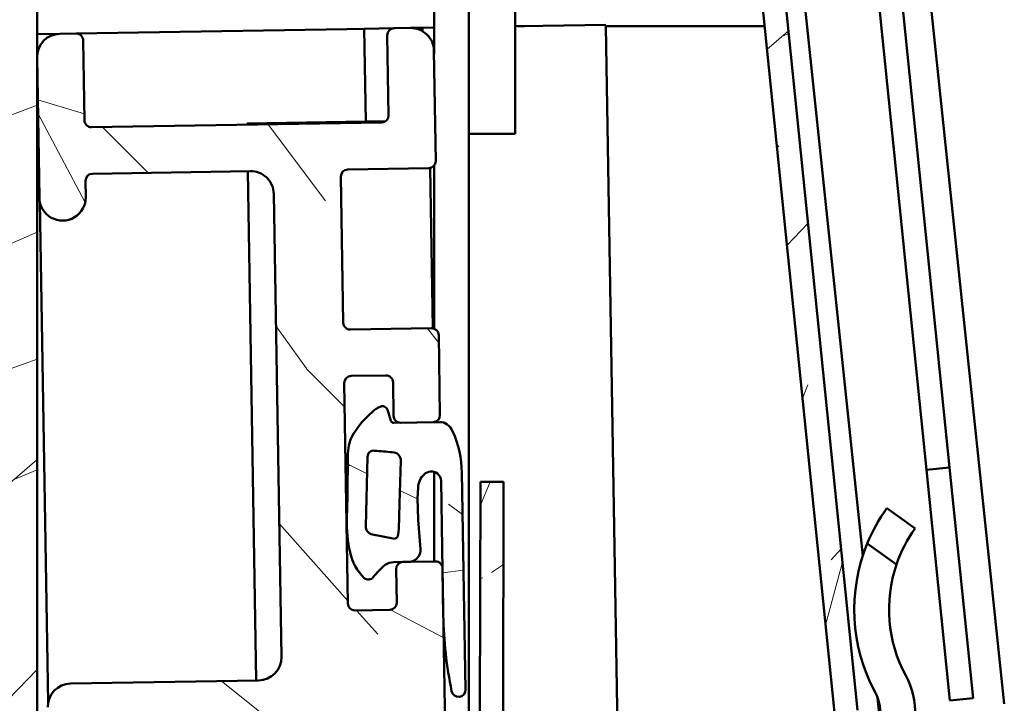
# Model space of a CAD drawing. Header units: millimetres. Extents: x 200 to 13555, y -185 to 8310.
# Tile 90 of 94: x 9251 to 9294, y 5512 to 5542. Entities that reach past the tile are written whole.
import ezdxf

# ---------------------------------------------------------------- set-up
doc = ezdxf.new("R2010")
doc.units = ezdxf.units.MM
doc.header["$LTSCALE"] = 10
doc.layers.add('Schraffur', color=7, linetype='Continuous', lineweight=18)
doc.layers.add('Sichtbare Kanten(DIN)', color=7, linetype='Continuous', lineweight=50)
pattern_1 = [(25.23602221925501, (-3.249746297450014, 5.628720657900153), (-383.3269031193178, -177.164403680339), [4.603778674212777, -455.7747004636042]), (41.30992221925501, (0.9146298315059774, 7.591558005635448), (113.324430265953, 109.5747014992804), [5.848430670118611, -189.0987868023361]), (75.000022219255, (5.307663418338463, 11.4522848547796), (-19.11616060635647, 33.11013176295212), [4.325485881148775, -49.74325967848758]), (76.847622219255, (6.427180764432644, 15.63038695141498), (176.7992259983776, 764.2766952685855), [8.384989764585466, -830.114636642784]), (42.994622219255, (8.335114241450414, 23.7954295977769), (-259.7588559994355, -238.2655697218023), [5.100836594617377, -504.979649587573]), (30.000022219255, (12.06594539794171, 27.27383335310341), (13.99396682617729, 52.22627620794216), [9.558070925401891, -28.67421277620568]), (20.53802221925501, (20.34347577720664, 32.05287202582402), (-184.6664610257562, -62.47170866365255), [4.651148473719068, -227.9068486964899]), (24.28902221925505, (-8.411108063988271, 14.56845346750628), (-317.1082940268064, -138.9330337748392), [3.842306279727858, -380.3875188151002]), (30.000022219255, (-4.908934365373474, 16.14896772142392), (13.99396682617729, 52.22627620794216), [5.734842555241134, -32.49744114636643]), (58.300822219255, (0.05758386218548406, 19.01639092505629), (249.5144590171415, 408.9392492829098), [5.644920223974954, -558.8489373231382]), (82.125022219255, (3.023768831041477, 23.81919954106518), (-36.85977062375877, -242.0150806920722), [8.71829881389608, -427.1960683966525]), (69.289422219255, (4.218277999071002, 32.45528307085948), (103.0799432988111, 280.2474284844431), [5.433839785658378, -537.9473478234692]), (36.340222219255, (6.139937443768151, 37.53797102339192), (245.7647366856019, 186.0393772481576), [6.924172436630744, -339.283990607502]), (18.11102221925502, (11.71743622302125, 41.64108129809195), (-520.8901410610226, -168.2923405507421), [7.423371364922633, -734.9124269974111]), (23.29002221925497, (-14.33711601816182, 24.83259113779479), (317.1077547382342, 138.9344308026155), [6.544296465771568, -647.888102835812]), (33.366522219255, (-8.326072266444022, 27.42013500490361), (510.6451743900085, 338.9686942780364), [6.510728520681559, -644.5618941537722]), (63.690122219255, (-2.888513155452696, 31.00098251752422), (-47.1040312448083, -71.3424323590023), [6.892439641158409, -130.9558943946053]), (77.48962221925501, (0.1663896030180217, 37.17941787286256), (120.8226926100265, 555.3714257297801), [6.223756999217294, -616.1514841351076]), (44.931422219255, (1.514564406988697, 43.25540947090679), (306.8637064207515, 309.6087315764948), [5.935256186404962, -587.5881449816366]), (30.000022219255, (5.716436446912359, 47.44723753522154), (13.99396682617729, 52.22627620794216), [4.587874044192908, -33.64440965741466]), (17.00502221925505, (9.689651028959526, 49.74117609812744), (336.2241209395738, 105.8228967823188), [5.100836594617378, -504.9796495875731]), (30.000022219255, (10.26413767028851, 5.926007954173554), (13.99396682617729, 52.22627620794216), [0, -38.23228370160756]), (253.152022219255, (12.03213147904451, 13.56878783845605), (229.0303825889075, 750.2812253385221), [8.384989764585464, -830.1146366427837]), (236.565022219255, (-9.514219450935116, 38.65380637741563), (-13.9939840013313, -52.22624713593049), [3.419610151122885, -82.07018483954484]), (218.130022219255, (-11.39838298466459, 35.80010914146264), (-179.5448974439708, -147.8067579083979), [5.406847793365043, -264.9363447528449]), (186.801022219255, (-15.65147690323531, 32.46164505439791), (-203.7829865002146, -29.35904060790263), [2.91169426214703, -288.2568908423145]), (56.56512221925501, (12.03213147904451, 13.56878783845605), (13.99389284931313, 52.22627155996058), [4.274484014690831, -81.21531097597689]), (36.709822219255, (14.38733589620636, 17.13590938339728), (-278.8751809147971, -205.1553987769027), [6.544296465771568, -647.888102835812]), (19.87502221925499, (19.63373346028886, 21.04785811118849), (620.220361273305, 225.6401773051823), [10.87437022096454, -1076.563760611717]), (19.69502221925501, (-1.146969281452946, 1.986607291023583), (217.7772824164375, 81.58629890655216), [4.274484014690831, -423.1740321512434]), (45.52412221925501, (2.877467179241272, 3.427181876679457), (-306.8621722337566, -309.6072210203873), [7.142364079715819, -707.0946173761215]), (72.878922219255, (7.881481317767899, 8.52359579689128), (-201.0374279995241, -645.8304165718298), [7.304277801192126, -723.1215907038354]), (64.69522221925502, (10.03179822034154, 15.50417325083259), (197.2879084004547, 422.9328493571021), [6.045059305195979, -598.4614064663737]), (39.46232221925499, (12.61566009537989, 20.96918429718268), (146.4345435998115, 128.6908724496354), [6.976741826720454, -225.5811788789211]), (23.4180222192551, (18.00199732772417, 25.40339578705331), (-601.104620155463, -258.7538054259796), [10.00634445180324, -990.6290565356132]), (21.87002221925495, (-5.926007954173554, 10.26413767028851), (-217.7767926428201, -81.58723225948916), [5.406847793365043, -264.9363447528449]), (41.30992221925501, (-0.9082678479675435, 12.27819689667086), (113.324430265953, 109.5747014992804), [5.848430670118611, -189.0987868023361]), (72.510422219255, (3.484765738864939, 16.13892374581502), (-173.0497718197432, -541.3772437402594), [6.223756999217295, -616.1514841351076]), (75.000022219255, (5.35520330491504, 22.07497567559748), (-19.11616060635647, 33.11013176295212), [7.028928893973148, -47.0398548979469]), (47.354022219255, (7.174418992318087, 28.86439158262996), (-353.9660968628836, -380.9492287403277), [6.408915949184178, -634.4800409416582]), (26.63402221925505, (11.51623070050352, 33.57848240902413), (-548.8754957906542, -272.7525617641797), [6.510728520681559, -644.5618941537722]), (12.89702221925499, (17.3361129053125, 36.49712749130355), (388.4483423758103, 91.82892113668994), [5.200164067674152, -514.8168161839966]), (21.25402221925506, (-10.70504662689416, 18.54166804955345), (250.8867476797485, 100.7036992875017), [5.028654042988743, -497.8378589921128]), (44.931422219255, (-6.018407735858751, 20.36456572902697), (306.8637064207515, 309.6087315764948), [5.935256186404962, -587.5881449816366]), (62.005422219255, (-1.816535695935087, 24.55639379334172), (-108.2021233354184, -194.9112219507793), [7.213667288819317, -353.4689325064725]), (79.899122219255, (1.569468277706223, 30.92599069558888), (-115.7009630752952, -640.7078401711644), [9.496708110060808, -940.1739117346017]), (45.94542221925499, (3.235018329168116, 40.27549853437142), (-113.3244174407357, -109.5748214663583), [5.566696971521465, -272.7686103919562]), (23.99102221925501, (7.105789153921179, 44.27616505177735), (350.2159863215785, 158.0508369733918), [7.304277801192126, -723.1215907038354]), (6.801022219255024, (13.77903533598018, 47.24603201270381), (203.7829865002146, 29.35904060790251), [2.91169426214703, -288.2568908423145]), (20.53802221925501, (-16.43989303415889, 28.47470450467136), (-184.6664610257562, -62.47170866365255), [4.651148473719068, -227.9068486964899]), (40.008022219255, (-12.08435535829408, 30.10644063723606), (325.9792390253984, 276.4982968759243), [6.599924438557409, -653.3935516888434]), (67.40542221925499, (-7.029119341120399, 34.34949058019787), (239.2702834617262, 579.6130706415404), [8.182052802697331, -810.023571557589]), (59.05462221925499, (15.23065589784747, 8.79343115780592), (155.3061850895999, 266.2534787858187), [3.936243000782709, -389.6901980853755]), (40.784322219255, (17.25475909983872, 12.16939115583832), (-472.4148138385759, -405.1900220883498), [8.17314468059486, -809.1404058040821]), (22.87502221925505, (23.44323843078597, 17.50818850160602), (-250.8869850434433, -100.7030254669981), [9.247165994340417, -298.9913691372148])]

msp = doc.modelspace()

# ---------------------------------------------------------------- hatches: boundary and pattern name
at = {"layer": 'Schraffur'}
h = msp.add_hatch(dxfattribs=at)
h.set_pattern_fill('WOOD', color=256, scale=38.23228370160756, angle=30.000022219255, style=0, pattern_type=2)
h.set_pattern_definition(pattern_1)
edge = h.paths.add_edge_path()
edge.add_line((9272.248620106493, 5511.740591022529), (9272.275632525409, 5521.740554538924))
edge.add_line((9272.27563252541, 5521.740554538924), (9271.27563617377, 5521.743255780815))
edge.add_line((9271.275636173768, 5521.743255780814), (9271.248623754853, 5511.743292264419))
edge.add_ellipse((9273.248616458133, 5511.737889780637), major_axis=(-0.005402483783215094, -1.999992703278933), ratio=1, start_angle=270.000000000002, end_angle=360.0000000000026)
edge.add_line((9273.243213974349, 5509.737897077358), (9285.523113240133, 5509.704725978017))
edge.add_ellipse((9285.528515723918, 5511.704718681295), major_axis=(1.999992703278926, -0.00540248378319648), ratio=1, start_angle=270.0000000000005, end_angle=365.9699999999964)
edge.add_line((9287.518223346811, 5511.907360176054), (9253.170489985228, 5849.162802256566))
edge.add_ellipse((9254.165343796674, 5849.264123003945), major_axis=(-0.1013207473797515, 0.9948538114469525), ratio=1, start_angle=0, end_angle=90.00000000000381, ccw=False)
edge.add_line((9254.064023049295, 5850.258976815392), (9259.03829210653, 5850.765580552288))
edge.add_line((9259.038292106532, 5850.765580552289), (9258.936971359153, 5851.760434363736))
edge.add_line((9258.936971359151, 5851.760434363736), (9253.962702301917, 5851.25383062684))
edge.add_ellipse((9254.165343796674, 5849.264123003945), major_axis=(-1.989707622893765, -0.2026414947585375), ratio=1, start_angle=270, end_angle=360.0000000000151)
edge.add_line((9252.17563617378, 5849.061481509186), (9286.523369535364, 5511.806039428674))
edge.add_ellipse((9285.528515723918, 5511.704718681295), major_axis=(0.1013207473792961, -0.9948538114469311), ratio=1, start_angle=354.0299999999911, end_angle=449.99999999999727, ccw=False)
edge.add_line((9285.525814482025, 5510.704722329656), (9273.245915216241, 5510.737893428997))
edge.add_ellipse((9273.248616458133, 5511.737889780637), major_axis=(-0.9999963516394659, 0.002701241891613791), ratio=1, start_angle=1.057287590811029e-11, end_angle=90.0000000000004, ccw=False)
h = msp.add_hatch(dxfattribs=at)
h.set_pattern_fill('WOOD', color=256, scale=38.23228370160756, angle=30.000022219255, style=0, pattern_type=2)
h.set_pattern_definition(pattern_1)
h.paths.add_polyline_path([(9252.175636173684, 5631.737897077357), (9222.175636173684, 5631.737897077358), (9222.175636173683, 5511.737897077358), (9252.175636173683, 5511.737897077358)])
h = msp.add_hatch(dxfattribs=at)
h.set_pattern_fill('WOOD', color=256, scale=38.23228370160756, angle=135.00021045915, style=0, pattern_type=2)
h.set_pattern_definition([(130.23621045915, (-4.595815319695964, -4.595849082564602), (270.3410418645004, -324.4109456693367), [4.603778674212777, -455.7747004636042]), (146.31011045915, (-7.569602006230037, -1.081400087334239), (-135.1718213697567, 81.10253024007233), [5.84843067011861, -189.0987868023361]), (180.00021045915, (-12.43578919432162, 2.162698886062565), (-27.0342161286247, -27.03441473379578), [4.325485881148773, -49.74325967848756]), (181.84781045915, (-16.76127832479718, 2.162682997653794), (-783.9935164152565, -27.03700174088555), [8.384989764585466, -830.114636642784]), (147.99481045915, (-25.14191252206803, 1.892309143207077), (297.3780281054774, -189.2391433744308), [5.100836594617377, -504.979649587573]), (135.00021045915, (-29.46741158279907, 4.59572396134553), (-54.0686141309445, -0.0001986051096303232), [9.558070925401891, -28.67421277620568]), (125.53821045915, (-36.22601317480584, 11.35427590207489), (108.1387668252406, -162.2048806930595), [4.651148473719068, -227.9068486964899]), (129.28921045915, (-11.89505141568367, -11.89513880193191), (216.2735594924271, -270.3438652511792), [3.842306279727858, -380.3875188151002]), (135.00021045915, (-14.3281499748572, -8.921373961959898), (-54.0686141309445, -0.0001986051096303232), [5.734842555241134, -32.49744114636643]), (163.30101045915, (-18.38331093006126, -4.866242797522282), (-459.5845203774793, 135.1696840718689), [5.644920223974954, -558.8489373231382]), (187.12521045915, (-23.790178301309, -3.244204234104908), (243.308538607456, 27.03510705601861), [8.718298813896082, -427.1960683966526]), (174.28961045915, (-32.44115259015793, -4.325608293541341), (-297.377370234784, 27.03323056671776), [5.433839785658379, -537.9473478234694]), (141.34041045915, (-37.84801598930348, -3.784942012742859), (-243.3094553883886, 189.239173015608), [6.924172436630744, -339.283990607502]), (123.1112104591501, (-43.25489329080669, 0.5405272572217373), (297.3757169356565, -459.5830000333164), [7.423371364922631, -734.912426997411]), (128.29021045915, (-20.27565582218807, -20.2758047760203), (-216.2747693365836, 270.3429827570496), [6.544296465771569, -647.8881028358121]), (138.36671045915, (-24.33082074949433, -15.13930132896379), (-459.5846448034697, 405.512298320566), [6.510728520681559, -644.5618941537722]), (168.69031045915, (-29.19701190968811, -10.8138300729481), (81.1030071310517, -27.03395362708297), [6.892439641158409, -130.9558943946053]), (182.48981045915, (-35.9555936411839, -9.462139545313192), (-567.7187283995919, -27.03680807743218), [6.223756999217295, -616.1514841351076]), (149.93161045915, (-42.17348327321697, -9.73250545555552), (-378.4819518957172, 216.2736994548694), [5.935256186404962, -587.5881449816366]), (135.00021045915, (-47.31001253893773, -6.75875054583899), (-54.0686141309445, -0.0001986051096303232), [4.587874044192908, -33.64440965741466]), (122.00521045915, (-50.55414130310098, -3.514645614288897), (-189.2392519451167, 297.3779590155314), [5.100836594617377, -504.979649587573]), (135.00021045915, (-8.38066597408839, 8.380604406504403), (-54.0686141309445, -0.0001986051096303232), [0, -38.23228370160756]), (358.1522104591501, (-16.22061403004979, 8.110232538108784), (-783.9935262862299, 27.03671551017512), [8.384989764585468, -830.1146366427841]), (341.56521045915, (-34.87418560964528, -19.19448611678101), (54.0685904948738, 0.0001744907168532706), [3.419610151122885, -82.07018483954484]), (323.13021045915, (-31.63006478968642, -20.27584648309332), (189.2404477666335, -135.1712277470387), [5.406847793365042, -264.9363447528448]), (291.80121045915, (-27.30456374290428, -23.51994744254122), (81.10219526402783, -189.2403043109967), [2.911694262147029, -288.2568908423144]), (161.56531045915, (-16.22061403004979, 8.110232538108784), (-54.0685904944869, -0.0002688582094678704), [4.274484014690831, -81.21531097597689]), (141.71001045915, (-20.27576505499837, 9.461932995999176), (270.3438166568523, -216.2737269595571), [6.544296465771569, -647.8881028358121]), (124.87521045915, (-25.41229829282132, 13.51706018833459), (-378.4782927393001, 540.6856462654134), [10.87437022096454, -1076.563760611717]), (124.69521045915, (-1.622052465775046, -1.622064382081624), (-135.1718431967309, 189.2401693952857), [4.27448401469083, -423.1740321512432]), (150.52431045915, (-4.055153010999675, 1.892386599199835), (378.4800957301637, -216.2726085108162), [7.142364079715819, -707.0946173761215]), (177.87911045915, (-10.27305654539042, 5.40682367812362), (675.8566827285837, -27.03181157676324), [7.304277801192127, -723.1215907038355]), (169.69541045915, (-17.57232044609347, 5.677139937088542), (-459.5838964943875, 81.10089980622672), [6.04505930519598, -598.4614064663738]), (144.46251045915, (-23.51987197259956, 6.758490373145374), (-162.20624132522, 108.1367258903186), [6.976741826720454, -225.5811788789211]), (128.41821045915, (-29.19709135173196, 10.8136155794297), (405.5159946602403, -513.6507317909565), [10.00634445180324, -990.6290565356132]), (126.87021045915, (-8.380604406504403, -8.38066597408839), (135.1726179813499, -189.2394547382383), [5.406847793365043, -264.9363447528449]), (146.31011045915, (-11.62473714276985, -4.055188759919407), (-135.1718213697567, 81.10253024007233), [5.84843067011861, -189.0987868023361]), (177.51061045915, (-16.49092433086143, -0.8110897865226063), (567.7189270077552, -27.03263738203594), [6.223756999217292, -616.1514841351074]), (180.00021045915, (-22.70881594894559, -0.540769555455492), (-27.0342161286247, -27.03441473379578), [7.028928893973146, -47.03985489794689]), (152.35421045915, (-29.73773578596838, -0.5407953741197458), (459.5826650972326, -243.3065690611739), [6.408915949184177, -634.4800409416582]), (131.6342104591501, (-35.41495119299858, 2.432957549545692), (405.5196851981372, -459.5781269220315), [6.510728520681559, -644.5618941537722]), (117.89721045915, (-39.74045819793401, 7.299116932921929), (-189.2389102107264, 351.4445906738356), [5.200164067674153, -514.8168161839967]), (126.25421045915, (-15.13915634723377, -15.13926756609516), (-162.2072829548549, 216.2734208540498), [5.028654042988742, -497.8378589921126]), (149.93161045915, (-18.11294501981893, -11.08413242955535), (-378.4819518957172, 216.2736994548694), [5.935256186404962, -587.5881449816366]), (167.00561045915, (-23.24947428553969, -8.110377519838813), (216.2747309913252, -54.06777849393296), [7.213667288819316, -353.4689325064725]), (184.89931045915, (-30.27840008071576, -6.488344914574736), (648.821685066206, 54.07097466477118), [9.49670811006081, -940.1739117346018]), (150.94561045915, (-39.7404045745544, -7.29940888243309), (135.1719339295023, -81.10248680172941), [5.566696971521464, -272.7686103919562]), (128.99121045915, (-44.60658977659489, -4.59599605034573), (-243.3089294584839, 297.3752998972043), [7.304277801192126, -723.1215907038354]), (111.80121045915, (-49.20244283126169, 1.081191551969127), (-81.10219526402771, 189.2403043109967), [2.91169426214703, -288.2568908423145]), (125.53821045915, (-23.24941867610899, -23.24958947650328), (108.1387668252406, -162.2048806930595), [4.651148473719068, -227.9068486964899]), (145.00821045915, (-25.95286328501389, -19.46479641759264), (-351.4472806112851, 243.3075859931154), [6.59992443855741, -653.3935516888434]), (172.40561045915, (-31.35973860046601, -15.6800132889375), (-621.7912069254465, 81.10040195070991), [8.182052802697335, -810.0235715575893]), (164.05481045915, (-12.43582692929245, 12.43573557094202), (-297.3775764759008, 81.101807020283), [3.936243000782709, -389.6901980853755]), (145.78451045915, (-16.22063389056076, 13.51709395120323), (513.654612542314, -351.4450872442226), [8.17314468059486, -809.1404058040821]), (127.87521045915, (-22.97922753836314, 18.11290132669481), (162.2066935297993, -216.2738245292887), [9.247165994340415, -298.9913691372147])])
edge = h.paths.add_edge_path()
edge.add_ellipse((9268.857438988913, 5501.100853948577), major_axis=(0.004970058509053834, -0.2999588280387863), ratio=0.9999999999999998, start_angle=3.749989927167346e-12, end_angle=83.00000000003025)
edge.add_line((9269.155767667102, 5501.069231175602), (9269.81780526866, 5507.314882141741))
edge.add_ellipse((9269.51947659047, 5507.346504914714), major_axis=(0.0316227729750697, 0.2983286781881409), ratio=1, start_angle=270.0000000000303, end_angle=276.9999999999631)
edge.add_line((9269.81943541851, 5507.351474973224), (9269.642730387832, 5518.01618522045))
edge.add_ellipse((9269.342771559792, 5518.011215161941), major_axis=(-0.004970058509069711, 0.299958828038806), ratio=1, start_angle=270.0000000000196, end_angle=359.9999999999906)
edge.add_line((9269.337801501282, 5518.31117398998), (9267.9379936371, 5518.287980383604))
edge.add_ellipse((9267.942963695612, 5517.988021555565), major_axis=(-0.2999588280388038, -0.004970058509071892), ratio=1, start_angle=270.0000000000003, end_angle=360.0000000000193)
edge.add_line((9267.643004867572, 5517.983051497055), (9267.667026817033, 5516.533250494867))
edge.add_ellipse((9267.367067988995, 5516.52828043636), major_axis=(0.004970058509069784, -0.2999588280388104), ratio=1, start_angle=0, end_angle=89.99999999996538, ccw=False)
edge.add_line((9267.372038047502, 5516.228321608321), (9265.872243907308, 5516.203471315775))
edge.add_ellipse((9265.867273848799, 5516.503430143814), major_axis=(-0.2999588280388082, -0.004970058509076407), ratio=1, start_angle=1.8417267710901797e-11, end_angle=90.00000000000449, ccw=False)
edge.add_line((9265.56731502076, 5516.498460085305), (9265.40992983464, 5525.997156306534))
edge.add_ellipse((9265.709888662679, 5526.002126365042), major_axis=(-0.00497005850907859, 0.299958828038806), ratio=1, start_angle=0, end_angle=89.99999999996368, ccw=False)
edge.add_line((9265.70491860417, 5526.302085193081), (9267.204712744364, 5526.326935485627))
edge.add_ellipse((9267.209682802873, 5526.026976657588), major_axis=(0.2999588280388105, 0.004970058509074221), ratio=1, start_angle=1.8815171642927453e-11, end_angle=89.9999999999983, ccw=False)
edge.add_line((9267.509641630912, 5526.031946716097), (9267.533663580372, 5524.582145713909))
edge.add_ellipse((9267.833622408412, 5524.587115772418), major_axis=(0.004970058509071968, -0.2999588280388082), ratio=1, start_angle=270.0000000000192, end_angle=359.9999999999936)
edge.add_line((9267.83859246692, 5524.28715694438), (9269.238400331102, 5524.310350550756))
edge.add_ellipse((9269.233430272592, 5524.610309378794), major_axis=(0.2999588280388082, 0.004970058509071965), ratio=1, start_angle=270.0000000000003, end_angle=360.0000000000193)
edge.add_line((9269.533389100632, 5524.615279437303), (9269.476233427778, 5528.064805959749))
edge.add_ellipse((9269.176274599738, 5528.059835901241), major_axis=(-0.004970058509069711, 0.299958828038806), ratio=1, start_angle=269.9999999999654, end_angle=359.9999999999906)
edge.add_line((9269.171304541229, 5528.35979472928), (9265.671784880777, 5528.30181071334))
edge.add_ellipse((9265.666814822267, 5528.601769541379), major_axis=(-0.2999588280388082, -0.004970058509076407), ratio=1, start_angle=1.8417267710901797e-11, end_angle=89.99999999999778, ccw=False)
edge.add_line((9265.366855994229, 5528.59679948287), (9265.262484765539, 5534.895934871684))
edge.add_ellipse((9265.562443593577, 5534.900904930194), major_axis=(-0.00497005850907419, 0.2999588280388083), ratio=1, start_angle=0, end_angle=90.0000000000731, ccw=False)
edge.add_line((9265.557473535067, 5535.200863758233), (9269.05699319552, 5535.258847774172))
edge.add_ellipse((9269.052023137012, 5535.558806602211), major_axis=(0.2999588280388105, 0.004970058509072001), ratio=1, start_angle=270.0000000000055, end_angle=360.0000000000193)
edge.add_line((9269.35198196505, 5535.563776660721), (9269.27328937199, 5540.313124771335))
edge.add_ellipse((9268.27342661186, 5540.296557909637), major_axis=(-0.01656686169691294, 0.9998627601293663), ratio=1, start_angle=269.9999999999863, end_angle=360.0000000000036)
edge.add_line((9268.256859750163, 5541.296420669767), (9267.556955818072, 5541.284823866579))
edge.add_ellipse((9267.561925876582, 5540.98486503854), major_axis=(-0.2999588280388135, -0.004970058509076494), ratio=1, start_angle=269.9999999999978, end_angle=360.0000000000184)
edge.add_line((9267.261967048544, 5540.979894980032), (9267.319122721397, 5537.530368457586))
edge.add_ellipse((9267.01916389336, 5537.525398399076), major_axis=(0.004970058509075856, -0.2999588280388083), ratio=1, start_angle=0, end_angle=90.00000000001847, ccw=False)
edge.add_line((9267.024133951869, 5537.225439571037), (9254.525849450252, 5537.018353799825))
edge.add_ellipse((9254.52087939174, 5537.318312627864), major_axis=(-0.2999588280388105, -0.004970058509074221), ratio=1, start_angle=1.8815171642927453e-11, end_angle=89.9999999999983, ccw=False)
edge.add_line((9254.220920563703, 5537.313342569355), (9254.163764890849, 5540.762869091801))
edge.add_ellipse((9253.86380606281, 5540.757899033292), major_axis=(-0.004970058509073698, 0.29995882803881), ratio=1, start_angle=269.9999999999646, end_angle=359.9999999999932)
edge.add_line((9253.858836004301, 5541.057857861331), (9253.15893207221, 5541.046261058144))
edge.add_ellipse((9253.175498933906, 5540.046398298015), major_axis=(-0.9998627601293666, -0.01656686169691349), ratio=1, start_angle=270.0000000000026, end_angle=360.0000000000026)
edge.add_line((9252.175636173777, 5540.029831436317), (9252.275865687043, 5533.980661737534))
edge.add_ellipse((9253.275728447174, 5533.997228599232), major_axis=(0.01656686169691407, -0.9998627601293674), ratio=1, start_angle=270.0000000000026, end_angle=450.0000000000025)
edge.add_line((9254.275591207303, 5534.013795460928), (9254.263994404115, 5534.713699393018))
edge.add_ellipse((9254.563953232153, 5534.718669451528), major_axis=(-0.004970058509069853, 0.2999588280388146), ratio=1, start_angle=0, end_angle=90.00000000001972, ccw=False)
edge.add_line((9254.558983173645, 5535.018628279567), (9261.358049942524, 5535.131282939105))
edge.add_ellipse((9261.374616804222, 5534.131420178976), major_axis=(0.9998627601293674, 0.01656686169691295), ratio=1, start_angle=2.6147972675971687e-12, end_angle=90.00000000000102, ccw=False)
edge.add_line((9262.37447956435, 5534.147987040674), (9262.704988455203, 5514.200724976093))
edge.add_ellipse((9261.705125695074, 5514.184158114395), major_axis=(0.01656686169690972, -0.9998627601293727), ratio=1, start_angle=4.320099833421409e-12, end_angle=90.00000000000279, ccw=False)
edge.add_line((9261.721692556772, 5513.184295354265), (9253.622804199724, 5513.050103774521))
edge.add_ellipse((9253.639371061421, 5512.050241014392), major_axis=(-0.9998627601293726, -0.01656686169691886), ratio=1, start_angle=270.0000000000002, end_angle=360.0000000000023)
edge.add_line((9252.639508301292, 5512.033674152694), (9252.650276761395, 5511.383763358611))
edge.add_ellipse((9252.950235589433, 5511.38873341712), major_axis=(0.004970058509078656, -0.29995882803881), ratio=1, start_angle=270.000000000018, end_angle=360.0000000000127)
edge.add_line((9252.955205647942, 5511.088774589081), (9253.955068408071, 5511.105341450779))
edge.add_ellipse((9253.960038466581, 5510.805382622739), major_axis=(0.2999588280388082, 0.004970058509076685), ratio=1, start_angle=1.830358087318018e-11, end_angle=89.99999999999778, ccw=False)
edge.add_line((9254.25999729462, 5510.810352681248), (9254.28401924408, 5509.36055167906))
edge.add_ellipse((9254.583978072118, 5509.36552173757), major_axis=(0.004970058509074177, -0.2999588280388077), ratio=1, start_angle=269.9999999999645, end_angle=360.0000000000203)
edge.add_line((9254.588948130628, 5509.065562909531), (9255.588810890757, 5509.082129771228))
edge.add_ellipse((9255.583840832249, 5509.382088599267), major_axis=(0.2999588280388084, 0.004970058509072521), ratio=1, start_angle=270.000000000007, end_angle=360.0000000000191)
edge.add_line((9255.883799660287, 5509.387058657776), (9255.859777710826, 5510.836859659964))
edge.add_ellipse((9256.159736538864, 5510.841829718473), major_axis=(-0.004970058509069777, 0.2999588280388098), ratio=1, start_angle=1.779199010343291e-11, end_angle=89.99999999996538, ccw=False)
edge.add_line((9256.154766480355, 5511.141788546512), (9257.65456062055, 5511.166638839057))
edge.add_ellipse((9257.659530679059, 5510.866680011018), major_axis=(0.2999588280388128, 0.004970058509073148), ratio=1, start_angle=1.8985701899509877e-11, end_angle=90.00000000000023, ccw=False)
edge.add_line((9257.959489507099, 5510.871650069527), (9257.986320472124, 5509.25231604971))
edge.add_ellipse((9258.286279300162, 5509.25728610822), major_axis=(0.004970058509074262, -0.2999588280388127), ratio=1, start_angle=270.0000000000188, end_angle=317.0000000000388)
edge.add_line((9258.085342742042, 5509.034520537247), (9259.414587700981, 5507.835529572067))
edge.add_ellipse((9259.21365114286, 5507.612764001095), major_axis=(0.2227655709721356, -0.2009365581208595), ratio=1, start_angle=42.999999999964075, end_angle=89.99999999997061, ccw=False)
edge.add_line((9259.5136099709, 5507.617734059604), (9259.562342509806, 5504.676570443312))
edge.add_ellipse((9259.262383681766, 5504.671600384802), major_axis=(0.00497005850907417, -0.2999588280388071), ratio=1, start_angle=43.00000000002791, end_angle=90.00000000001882, ccw=False)
edge.add_line((9259.470589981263, 5504.455613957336), (9258.181796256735, 5503.21324435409))
edge.add_ellipse((9258.39000255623, 5502.997257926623), major_axis=(-0.2159864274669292, -0.2082062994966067), ratio=0.9999999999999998, start_angle=270.0000000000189, end_angle=317.0000000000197)
edge.add_line((9258.090043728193, 5502.992287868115), (9258.116874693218, 5501.372953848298))
edge.add_ellipse((9257.81691586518, 5501.367983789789), major_axis=(0.004970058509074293, -0.2999588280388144), ratio=1, start_angle=2.029310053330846e-11, end_angle=90.00000000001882, ccw=False)
edge.add_line((9257.821885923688, 5501.06802496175), (9256.322091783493, 5501.043174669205))
edge.add_ellipse((9256.317121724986, 5501.343133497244), major_axis=(-0.2999588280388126, -0.004970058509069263), ratio=1, start_angle=1.972466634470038e-11, end_angle=89.99999999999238, ccw=False)
edge.add_line((9256.017162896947, 5501.338163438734), (9255.993140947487, 5502.787964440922))
edge.add_ellipse((9255.693182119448, 5502.782994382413), major_axis=(-0.004970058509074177, 0.2999588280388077), ratio=1, start_angle=269.9999999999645, end_angle=360.0000000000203)
edge.add_line((9255.688212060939, 5503.082953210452), (9254.68834930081, 5503.066386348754))
edge.add_ellipse((9254.693319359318, 5502.766427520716), major_axis=(-0.2999588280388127, -0.00497005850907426), ratio=1, start_angle=270.000000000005, end_angle=360.0000000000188)
edge.add_line((9254.39336053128, 5502.761457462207), (9254.446374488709, 5499.561896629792))
edge.add_ellipse((9254.946305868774, 5499.570180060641), major_axis=(0.008283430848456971, -0.4999313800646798), ratio=1, start_angle=270.0000000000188, end_angle=359.9999999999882)
edge.add_line((9254.954589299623, 5499.070248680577), (9258.737150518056, 5499.132922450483))
edge.add_ellipse((9258.728867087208, 5499.632853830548), major_axis=(0.4999313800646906, 0.008283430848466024), ratio=1, start_angle=269.9999999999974, end_angle=334.9999999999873)
edge.add_line((9259.18545951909, 5499.429081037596), (9260.98883685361, 5503.469897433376))
edge.add_ellipse((9260.075651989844, 5503.877443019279), major_axis=(0.4075455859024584, 0.9131848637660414), ratio=1, start_angle=270.0000000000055, end_angle=295.0000000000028)
edge.add_line((9261.075514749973, 5503.894009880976), (9260.951622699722, 5511.371288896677))
edge.add_ellipse((9261.251581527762, 5511.376258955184), major_axis=(-0.004970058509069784, 0.2999588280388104), ratio=1, start_angle=1.779199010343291e-11, end_angle=90.00000000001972, ccw=False)
edge.add_line((9261.246611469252, 5511.676217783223), (9267.64573313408, 5511.782245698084))
edge.add_ellipse((9267.65070319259, 5511.482286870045), major_axis=(0.2999588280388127, 0.00497005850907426), ratio=1, start_angle=1.8815171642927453e-11, end_angle=89.9999999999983, ccw=False)
edge.add_line((9267.950662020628, 5511.487256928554), (9268.119644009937, 5501.288656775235))
edge.add_ellipse((9268.619575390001, 5501.296940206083), major_axis=(0.00828343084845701, -0.499931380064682), ratio=1, start_angle=269.9999999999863, end_angle=359.9999999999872)
edge.add_line((9268.62785882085, 5500.797008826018), (9268.862409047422, 5500.800895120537))
h = msp.add_hatch(dxfattribs=at)
h.set_pattern_fill('WOOD', color=256, scale=38.23228370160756, angle=150.00024553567, style=0, pattern_type=2)
h.set_pattern_definition([(145.23624553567, (-3.249719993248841, -5.628735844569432), (345.0932744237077, -243.3872891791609), [4.603778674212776, -455.7747004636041]), (161.31014553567, (-7.031785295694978, -3.003713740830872), (-151.5568592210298, 43.35389402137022), [5.848430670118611, -189.0987868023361]), (195.00024553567, (-12.57179692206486, -1.129620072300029), (-19.11600587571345, -33.11022109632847), [4.325485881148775, -49.74325967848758]), (196.84784553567, (-16.74989378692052, -2.24915694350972), (-750.2817539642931, -229.0286508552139), [8.384989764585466, -830.1146366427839]), (162.99484553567, (-24.77498540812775, -4.679390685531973), (336.2238766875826, -105.823672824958), [5.100836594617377, -504.979649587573]), (150.00024553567, (-29.65279281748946, -3.187617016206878), (-52.22621081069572, -13.99421089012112), [9.558070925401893, -28.67421277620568]), (140.53824553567, (-37.93034553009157, 1.591382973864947), (146.4358188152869, -128.6894213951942), [4.651148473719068, -227.9068486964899]), (144.2892455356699, (-8.411039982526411, -14.56849277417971), (278.8744833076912, -205.1562345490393), [3.842306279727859, -380.3875188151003]), (150.00024553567, (-11.53090106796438, -12.32579066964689), (-52.22621081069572, -13.99421089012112), [5.734842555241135, -32.49744114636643]), (178.30104553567, (-16.49743269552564, -9.458390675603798), (-478.9090532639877, 11.614368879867), [5.644920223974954, -558.8489373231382]), (202.12524553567, (-22.13988010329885, -9.291025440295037), (228.0207460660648, 89.0869313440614), [8.718298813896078, -427.1960683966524]), (189.28964553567, (-30.21618961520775, -12.57462339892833), (-294.2411658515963, -50.85501156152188), [5.433839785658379, -537.9473478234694]), (156.34044553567, (-35.57875280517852, -13.45178237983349), (-283.9976621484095, 119.8177097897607), [6.924172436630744, -339.283990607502]), (138.11124553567, (-41.92091075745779, -10.67310660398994), (406.1919429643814, -366.9563412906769), [7.423371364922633, -734.9124269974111]), (143.2902455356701, (-14.33699997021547, -24.83265813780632), (-278.8754235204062, 205.1550689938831), [6.544296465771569, -647.8881028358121]), (153.36674553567, (-19.58341581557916, -20.92073392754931), (-548.8791505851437, 272.7452068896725), [6.510728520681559, -644.5618941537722]), (183.69034553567, (-25.40331165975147, -18.00211604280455), (85.33639437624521, -5.121738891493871), [6.892439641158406, -130.9558943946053]), (197.48984553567, (-32.28144328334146, -18.4457371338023), (-541.3764350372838, -173.0523017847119), [6.223756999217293, -616.1514841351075]), (164.93164553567, (-38.21748647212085, -20.3162024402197), (-421.5613124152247, 110.9457563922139), [5.935256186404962, -587.5881449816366]), (150.00024553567, (-43.94865809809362, -18.77321088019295), (-52.22621081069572, -13.99421089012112), [4.587874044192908, -33.64440965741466]), (137.00524553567, (-47.92188340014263, -16.47929088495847), (-259.758306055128, 238.2661692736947), [5.100836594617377, -504.979649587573]), (150.00024553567, (-10.26416536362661, 5.925959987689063), (-52.22621081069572, -13.99421089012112), [0, -38.23228370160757]), (13.15224553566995, (-17.76699487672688, 3.635668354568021), (-764.277103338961, -176.7974619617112), [8.384989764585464, -830.1146366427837]), (356.56524553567, (-28.71796110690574, -27.5665708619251), (52.22619422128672, 13.99418147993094), [3.419610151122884, -82.07018483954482]), (338.13024553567, (-25.30450424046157, -27.77144242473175), (217.7771739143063, -81.58621454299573), [5.406847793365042, -264.9363447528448]), (306.80124553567, (-20.28675472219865, -29.78547820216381), (127.3177988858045, -161.8012266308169), [2.911694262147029, -288.2568908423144]), (176.56534553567, (-17.76699487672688, 3.635668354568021), (-52.22616979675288, -13.99427263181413), [4.27448401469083, -81.21531097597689]), (156.71004553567, (-22.03381595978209, 3.89175780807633), (317.1079190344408, -138.9340558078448), [6.544296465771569, -647.8881028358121]), (139.87524553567, (-28.04487180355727, 6.479273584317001), (-505.5219600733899, 424.3045298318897), [10.87437022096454, -1076.563760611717]), (139.69524553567, (-1.146959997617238, -1.986612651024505), (-179.5450247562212, 147.8068096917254), [4.27448401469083, -423.1740321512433]), (165.52434553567, (-4.406763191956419, 0.7783515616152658), (421.5592371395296, -110.9451830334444), [7.142364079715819, -707.0946173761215]), (192.87914553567, (-11.3224011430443, 2.563721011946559), (659.8236812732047, 148.8142602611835), [7.304277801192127, -723.1215907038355]), (184.69544553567, (-18.44291065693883, 0.9356335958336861), (-464.9143875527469, -40.61189619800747), [6.045059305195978, -598.4614064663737]), (159.46254553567, (-24.46767806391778, 0.4407946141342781), (-184.6670800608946, 62.46987876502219), [6.976741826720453, -225.5811788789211]), (143.41824553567, (-31.00099601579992, 2.888368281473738), (524.6412036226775, -391.1929238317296), [10.00634445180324, -990.6290565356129]), (141.8702455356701, (-5.925959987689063, -10.26416536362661), (179.5455881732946, -147.8059188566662), [5.406847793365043, -264.9363447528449]), (161.31014553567, (-10.1790695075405, -6.925721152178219), (-151.5568592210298, 43.35389402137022), [5.848430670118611, -189.0987868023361]), (192.51064553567, (-15.71908113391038, -5.051627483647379), (555.3708610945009, 120.8252879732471), [6.223756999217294, -616.1514841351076]), (195.00024553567, (-21.79506643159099, -6.39983068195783), (-19.11600587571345, -33.11022109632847), [7.028928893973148, -47.0398548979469]), (167.35424553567, (-28.58447383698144, -8.219078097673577), (506.8952104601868, -116.067041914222), [6.408915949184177, -634.4800409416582]), (146.6342455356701, (-34.83790757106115, -6.816028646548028), (510.6497164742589, -338.961851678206), [6.510728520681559, -644.5618941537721]), (132.89724553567, (-40.2754834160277, -3.235206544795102), (-273.7514819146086, 290.4906050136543), [5.200164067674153, -514.8168161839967]), (141.25424553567, (-10.70495997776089, -18.54171807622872), (-212.6559862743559, 166.9216184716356), [5.028654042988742, -497.8378589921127]), (164.93164553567, (-14.62696738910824, -15.3944338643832), (-421.5613124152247, 110.9457563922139), [5.935256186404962, -587.5881449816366]), (182.00564553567, (-20.35813901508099, -13.85144230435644), (222.8991167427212, 3.750692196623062), [7.213667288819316, -353.4689325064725]), (199.89934553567, (-27.56737274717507, -14.10390339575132), (612.7188894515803, 220.1563349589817), [9.49670811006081, -940.1739117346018]), (165.94564553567, (-36.49704647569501, -17.33628346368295), (151.5569567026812, -43.35382293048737), [5.566696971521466, -272.7686103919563]), (143.99124553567, (-41.89711599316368, -15.98445190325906), (-311.9849071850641, 224.2693064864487), [7.304277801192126, -723.1215907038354]), (126.8012455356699, (-47.80573605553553, -11.69020769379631), (-127.3177988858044, 161.801226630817), [2.911694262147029, -288.2568908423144]), (140.53824553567, (-16.43975996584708, -28.47478133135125), (146.4358188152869, -128.6894213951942), [4.651148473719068, -227.9068486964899]), (160.00824553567, (-20.03066526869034, -25.5186571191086), (-402.4447301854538, 144.0555850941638), [6.599924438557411, -653.3935516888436]), (187.40564553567, (-26.23288111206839, -23.26224345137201), (-621.5944633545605, -82.59481420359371), [8.182052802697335, -810.0235715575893]), (179.05484553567, (-15.23069699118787, 8.793359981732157), (-308.2353743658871, 1.371160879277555), [3.936243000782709, -389.6901980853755]), (160.78454553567, (-19.166415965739, 8.858289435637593), (587.11306436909, -206.5259305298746), [8.17314468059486, -809.1404058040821]), (142.87524553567, (-26.88420024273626, 11.54824099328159), (212.655521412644, -166.9221609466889), [9.247165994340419, -298.9913691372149])])
edge = h.paths.add_edge_path()
edge.add_line((9268.692112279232, 5518.845467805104), (9268.596064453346, 5520.106080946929))
edge.add_line((9268.596064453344, 5520.106080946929), (9268.57085873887, 5521.03153754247))
edge.add_line((9268.570858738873, 5521.03153754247), (9268.594952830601, 5521.485036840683))
edge.add_ellipse((9269.343351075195, 5521.497234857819), major_axis=(-0.01219801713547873, 0.7483982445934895), ratio=1, start_angle=40.68468070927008, end_angle=90.0000000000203, ccw=False)
edge.add_ellipse((9269.156033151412, 5521.753342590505), major_axis=(0.3034573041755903, 0.309809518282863), ratio=1, start_angle=6.72933468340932, end_angle=89.99999999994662, ccw=False)
edge.add_ellipse((9269.170592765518, 5521.772196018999), major_axis=(0.3243806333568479, -0.2505038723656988), ratio=1, start_angle=38.626471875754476, end_angle=90.00000000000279, ccw=False)
edge.add_line((9269.580384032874, 5521.778985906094), (9269.676377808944, 5515.985456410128))
edge.add_ellipse((9287.379865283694, 5516.27878789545), major_axis=(0.2933314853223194, -17.70348747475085), ratio=1, start_angle=270, end_angle=280.6530889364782)
edge.add_ellipse((9270.329602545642, 5512.778144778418), major_axis=(0.06033539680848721, -0.2938701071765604), ratio=1, start_angle=270.0000000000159, end_angle=439.3469110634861)
edge.add_line((9270.629561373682, 5512.783114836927), (9270.47457735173, 5522.136893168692))
edge.add_ellipse((9265.925281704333, 5522.06151527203), major_axis=(-0.07537789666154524, 4.549295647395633), ratio=1, start_angle=269.9999999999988, end_angle=293.1503387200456)
edge.add_ellipse((9269.38006900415, 5523.605173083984), major_axis=(-0.3141836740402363, 0.6985484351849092), ratio=1, start_angle=269.9999999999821, end_angle=298.746876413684)
edge.add_ellipse((9269.54647167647, 5523.825704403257), major_axis=(-0.3908907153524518, 0.2949479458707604), ratio=1, start_angle=270.0000000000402, end_angle=307.9857602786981)
edge.add_line((9269.538359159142, 5524.315320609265), (9267.538633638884, 5524.282186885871))
edge.add_ellipse((9267.536668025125, 5524.400817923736), major_axis=(-0.1186310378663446, -0.001965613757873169), ratio=1, start_angle=15.150896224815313, end_angle=90.0000000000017, ccw=False)
edge.add_line((9267.42267423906, 5524.367914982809), (9267.407441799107, 5524.420688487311))
edge.add_ellipse((9258.675199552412, 5521.900231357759), major_axis=(-2.520457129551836, 8.732242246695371), ratio=1, start_angle=269.9999999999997, end_angle=272.5579997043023)
edge.add_ellipse((9267.051900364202, 5524.75810055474), major_axis=(-0.04980240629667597, 0.2343504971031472), ratio=1, start_angle=269.9999999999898, end_angle=363.872302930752)
edge.add_ellipse((9267.314776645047, 5524.068915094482), major_axis=(-0.9196376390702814, -0.3283913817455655), ratio=1, start_angle=270.0000000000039, end_angle=296.2089391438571)
edge.add_ellipse((9269.220917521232, 5521.680893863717), major_axis=(-3.068077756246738, -2.606924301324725), ratio=1, start_angle=270.0000000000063, end_angle=287.334667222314)
edge.add_ellipse((9267.282878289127, 5522.944855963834), major_axis=(-0.8880260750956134, -1.464621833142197), ratio=1, start_angle=269.9999999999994, end_angle=300.6849224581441)
edge.add_line((9265.570148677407, 5522.961125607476), (9265.5525087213, 5521.085765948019))
edge.add_line((9265.5525087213, 5521.085765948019), (9265.524980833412, 5520.158646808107))
edge.add_ellipse((9270.967629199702, 5519.948620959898), major_axis=(-0.2100258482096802, -5.442648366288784), ratio=1, start_angle=270.0000000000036, end_angle=285.4568863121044)
edge.add_ellipse((9267.753061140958, 5519.127747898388), major_axis=(0.4272350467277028, -2.087201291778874), ratio=1, start_angle=269.9999999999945, end_angle=304.3756926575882)
edge.add_ellipse((9266.449427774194, 5517.803388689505), major_axis=(0.2067296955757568, -0.1778205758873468), ratio=1, start_angle=269.9999999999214, end_angle=361.7112908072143)
edge.add_ellipse((9269.266701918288, 5515.642317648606), major_axis=(1.989503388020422, 2.605326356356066), ratio=1, start_angle=77.148582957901, end_angle=90.00000000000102, ccw=False)
edge.add_ellipse((9267.55820232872, 5517.591505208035), major_axis=(0.5699648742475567, 0.3890514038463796), ratio=1, start_angle=56.632263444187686, end_angle=89.99999999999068, ccw=False)
edge.add_line((9267.546769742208, 5518.281498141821), (9268.13879897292, 5518.29130755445))
edge.add_ellipse((9268.177240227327, 5518.806239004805), major_axis=(0.5149314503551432, -0.03844125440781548), ratio=1, start_angle=270.0000000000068, end_angle=368.6264160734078)
edge = h.paths.add_edge_path(flags=0)
edge.add_line((9267.521892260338, 5519.294032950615), (9266.625937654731, 5519.466632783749))
edge.add_ellipse((9266.704574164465, 5519.822070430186), major_axis=(-0.3554376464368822, 0.07863650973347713), ratio=1, start_angle=10.99929445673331, end_angle=90.0000000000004, ccw=False)
edge.add_line((9266.340662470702, 5519.831445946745), (9266.41747421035, 5522.812901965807))
edge.add_ellipse((9266.663900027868, 5522.837798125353), major_axis=(-0.2464258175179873, -0.02489615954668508), ratio=1, start_angle=253.1805381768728, end_angle=359.9999999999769, ccw=False)
edge.add_ellipse((9265.593133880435, 5505.218682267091), major_axis=(17.86220376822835, -1.118240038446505), ratio=1, start_angle=87.52997393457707, end_angle=90.00000000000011, ccw=False)
edge.add_ellipse((9267.48898800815, 5522.658049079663), major_axis=(0.3580487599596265, 0.008850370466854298), ratio=1, start_angle=356.66909903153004, end_angle=449.9999999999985, ccw=False)
edge.add_line((9267.846946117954, 5522.64608098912), (9267.785729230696, 5520.815122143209))
edge.add_line((9267.785729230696, 5520.815122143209), (9267.758537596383, 5519.709148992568))
edge.add_line((9267.758537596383, 5519.709148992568), (9267.727078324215, 5519.467818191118))
edge.add_ellipse((9267.554540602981, 5519.46350839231), major_axis=(0.1725377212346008, 0.004309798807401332), ratio=0.9999999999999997, start_angle=257.6650330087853, end_angle=360.0000000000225, ccw=False)

# ---------------------------------------------------------------- linework, layer by layer
at = {"layer": 'Sichtbare Kanten(DIN)'}
for p, q in [((9252.17563617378, 5849.061481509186), (9286.523369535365, 5511.806039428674)), ((9287.518223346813, 5511.907360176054), (9253.170489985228, 5849.162802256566)), ((9252.175636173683, 5511.737897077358), (9252.175636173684, 5631.737897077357)), ((9277.946253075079, 5611.737895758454), (9287.740750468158, 5518.549477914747)), ((9290.484431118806, 5522.261181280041), (9281.371687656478, 5611.737895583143)), ((9291.479284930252, 5522.362502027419), (9282.37686047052, 5611.737895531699)), ((9293.839785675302, 5512.181604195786), (9283.375997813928, 5611.737895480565)), ((9270.775636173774, 5554.237897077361), (9270.775636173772, 5536.737897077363)), ((9272.775636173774, 5536.737897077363), (9272.775636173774, 5554.237897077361)), ((9269.275636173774, 5553.237897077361), (9269.275636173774, 5540.17148782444)), ((9270.775636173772, 5511.737897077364), (9270.775636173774, 5553.237897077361)), ((9273.959974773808, 5541.390916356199), (9272.775636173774, 5541.371292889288)), ((9272.875636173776, 5541.377872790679), (9273.172754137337, 5541.377872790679)), ((9272.875636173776, 5541.377872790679), (9272.875636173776, 5541.372949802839)), ((9273.95997477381, 5541.390916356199), (9276.669516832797, 5541.435811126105)), ((9276.670476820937, 5541.377872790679), (9283.511630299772, 5541.377872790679)), ((9277.181088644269, 5510.727263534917), (9276.673234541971, 5541.377872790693)), ((9252.175636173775, 5541.029968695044), (9253.158932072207, 5541.046261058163)), ((9252.189199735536, 5540.211364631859), (9252.175636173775, 5541.029968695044)), ((9253.8588360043, 5541.057857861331), (9253.158932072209, 5541.046261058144)), ((9265.523804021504, 5541.251136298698), (9253.8588360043, 5541.05785786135)), ((9265.523804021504, 5541.251136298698), (9266.2737010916, 5541.263561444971)), ((9267.55695581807, 5541.284823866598), (9266.2737010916, 5541.263561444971)), ((9266.339968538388, 5537.264110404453), (9266.2737010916, 5541.263561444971)), ((9267.261967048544, 5540.979894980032), (9267.319122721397, 5537.530368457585)), ((9268.256859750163, 5541.296420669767), (9267.556955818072, 5541.284823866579)), ((9268.256859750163, 5541.296420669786), (9268.773357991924, 5541.304978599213)), ((9269.275636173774, 5541.313300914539), (9268.773357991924, 5541.304978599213)), ((9268.775739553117, 5541.161243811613), (9268.773357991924, 5541.304978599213)), ((9254.220920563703, 5537.313342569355), (9254.163764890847, 5540.762869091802)), ((9269.351981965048, 5535.56377666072), (9269.27328937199, 5540.313124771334)), ((9252.175636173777, 5540.029831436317), (9252.275865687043, 5533.980661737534)), ((9267.024133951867, 5537.225439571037), (9254.52584945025, 5537.018353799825)), ((9261.224101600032, 5537.179344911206), (9267.189114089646, 5537.278180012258)), ((9261.224929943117, 5537.129351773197), (9261.224101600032, 5537.179344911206)), ((9270.775636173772, 5536.737897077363), (9272.775636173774, 5536.737897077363)), ((9254.558983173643, 5535.018628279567), (9261.358049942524, 5535.131282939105)), ((9261.621706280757, 5513.1826386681), (9261.25806366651, 5535.129626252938)), ((9265.557473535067, 5535.200863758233), (9269.05699319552, 5535.258847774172)), ((9269.106916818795, 5535.263871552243), (9269.221367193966, 5528.356427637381)), ((9269.275636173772, 5535.358813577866), (9269.275636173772, 5528.342903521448)), ((9254.275591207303, 5534.013795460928), (9254.263994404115, 5534.713699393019)), ((9265.366855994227, 5528.596799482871), (9265.262484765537, 5534.895934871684)), ((9262.37447956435, 5534.147987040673), (9262.704988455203, 5514.200724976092)), ((9252.65307186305, 5512.215207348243), (9252.295435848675, 5533.799677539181)), ((9269.171304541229, 5528.359794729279), (9265.671784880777, 5528.30181071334)), ((9269.533389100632, 5524.615279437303), (9269.476233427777, 5528.06480595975)), ((9265.70491860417, 5526.302085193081), (9267.204712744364, 5526.326935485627)), ((9265.56731502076, 5516.498460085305), (9265.40992983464, 5525.997156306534)), ((9267.509641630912, 5526.031946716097), (9267.533663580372, 5524.582145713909)), ((9267.42267423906, 5524.367914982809), (9267.407441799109, 5524.420688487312)), ((9269.53835915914, 5524.315320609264), (9267.538633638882, 5524.28218688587)), ((9267.83859246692, 5524.28715694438), (9269.2384003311, 5524.310350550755)), ((9269.275636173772, 5524.313293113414), (9269.275636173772, 5524.310967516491)), ((9265.570148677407, 5522.961125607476), (9265.5525087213, 5521.085765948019)), ((9266.3406624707, 5519.831445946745), (9266.41747421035, 5522.812901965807)), ((9267.846946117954, 5522.64608098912), (9267.785729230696, 5520.81512214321)), ((9290.484431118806, 5522.261181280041), (9291.479284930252, 5522.362502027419)), ((9291.4976385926, 5512.312643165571), (9290.484431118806, 5522.261181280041)), ((9291.479284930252, 5522.362502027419), (9292.492492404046, 5512.41396391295)), ((9269.275636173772, 5522.170191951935), (9269.275636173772, 5518.310143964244)), ((9270.629561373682, 5512.783114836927), (9270.474577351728, 5522.136893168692)), ((9268.570858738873, 5521.031537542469), (9268.594952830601, 5521.485036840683)), ((9269.580384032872, 5521.778985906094), (9269.676377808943, 5515.985456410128)), ((9271.27563617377, 5521.743255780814), (9271.248623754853, 5511.74329226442)), ((9272.27563252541, 5521.740554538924), (9271.27563617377, 5521.743255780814)), ((9272.248620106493, 5511.740591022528), (9272.27563252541, 5521.740554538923)), ((9265.5525087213, 5521.085765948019), (9265.524980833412, 5520.158646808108)), ((9268.596064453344, 5520.106080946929), (9268.570858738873, 5521.031537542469)), ((9267.785729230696, 5520.81512214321), (9267.758537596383, 5519.709148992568)), ((9290.002239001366, 5519.737897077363), (9288.783889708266, 5520.612897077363)), ((9267.758537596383, 5519.709148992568), (9267.727078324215, 5519.467818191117)), ((9268.692112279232, 5518.845467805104), (9268.596064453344, 5520.106080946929)), ((9267.521892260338, 5519.294032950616), (9266.62593765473, 5519.466632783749)), ((9287.939000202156, 5519.089752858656), (9289.200045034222, 5518.184089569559)), ((9267.546769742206, 5518.281498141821), (9268.13879897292, 5518.29130755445)), ((9269.337801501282, 5518.31117398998), (9267.937993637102, 5518.287980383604)), ((9269.819435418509, 5507.351474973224), (9269.642730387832, 5518.016185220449)), ((9267.643004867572, 5517.983051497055), (9267.667026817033, 5516.533250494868)), ((9267.372038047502, 5516.228321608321), (9265.872243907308, 5516.203471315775)), ((9261.721692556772, 5513.184295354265), (9253.622804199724, 5513.050103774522)), ((9288.383326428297, 5512.435776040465), (9288.469367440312, 5511.617150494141)), ((9292.492492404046, 5512.41396391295), (9291.4976385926, 5512.312643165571))]:
    msp.add_line(p, q, dxfattribs=at)
for centre, radius, start, end in [((9253.175498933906, 5540.046398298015), 1.000000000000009, 90.94925468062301, 180.9492546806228), ((9253.863806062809, 5540.757899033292), 0.3000000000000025, 0.9492546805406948, 90.94925468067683), ((9267.561925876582, 5540.98486503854), 0.3000000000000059, 90.94925468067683, 180.9492546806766), ((9268.27342661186, 5540.296557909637), 1.000000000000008, 0.9492546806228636, 90.94925468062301), ((9267.01916389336, 5537.525398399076), 0.3000000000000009, 270.9492546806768, 0.9492546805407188), ((9254.52087939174, 5537.318312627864), 0.3000000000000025, 180.9492546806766, 270.9492546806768), ((9269.052023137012, 5535.558806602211), 0.3000000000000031, 270.9492546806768, 0.9492546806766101), ((9254.563953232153, 5534.718669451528), 0.3000000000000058, 90.94925468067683, 180.9492546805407), ((9261.374616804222, 5534.131420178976), 1.000000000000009, 0.9492546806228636, 90.94925468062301), ((9265.562443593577, 5534.900904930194), 0.3000000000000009, 90.94925468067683, 180.9492546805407), ((9253.275728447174, 5533.997228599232), 1.000000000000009, 180.9492546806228, 0.949254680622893), ((9265.666814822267, 5528.601769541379), 0.3000000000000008, 180.9492546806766, 270.9492546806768), ((9269.176274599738, 5528.059835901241), 0.2999999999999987, 0.9492546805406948, 90.94925468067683), ((9265.709888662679, 5526.002126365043), 0.2999999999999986, 90.94925468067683, 180.9492546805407), ((9267.209682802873, 5526.026976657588), 0.3000000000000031, 0.9492546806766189, 90.94925468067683), ((9267.314776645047, 5524.068915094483), 0.9765112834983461, 109.6510263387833, 135.8599654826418), ((9267.051900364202, 5524.75810055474), 0.2395838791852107, 11.9975836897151, 105.869886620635), ((9258.6751995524, 5521.900231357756), 9.088716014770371, 16.10015090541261, 18.65815060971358), ((9269.220917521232, 5521.680893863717), 4.026059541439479, 130.3543244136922, 147.6889916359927), ((9267.536668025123, 5524.400817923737), 0.1186473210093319, 196.1001509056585, 270.9492546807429), ((9267.83362240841, 5524.587115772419), 0.3000000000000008, 180.9492546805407, 270.9492546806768), ((9269.233430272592, 5524.610309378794), 0.3000000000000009, 270.9492546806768, 0.9492546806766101), ((9269.54647167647, 5523.825704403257), 0.4896834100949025, 52.96349440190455, 90.94925468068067), ((9269.38006900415, 5523.605173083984), 0.765951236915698, 24.21661798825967, 52.96349440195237), ((9267.282878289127, 5522.944855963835), 1.712806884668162, 148.7708270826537, 179.4557495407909), ((9265.925281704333, 5522.06151527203), 4.549920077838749, 0.949254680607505, 24.09959340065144), ((9266.663900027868, 5522.837798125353), 0.2476802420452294, 78.94950026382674, 185.7689620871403), ((9265.593133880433, 5505.218682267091), 17.89717252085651, 83.94772116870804, 86.41774723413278), ((9267.48898800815, 5522.658049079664), 0.3581581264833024, 358.0850671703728, 91.41596813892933), ((9269.343351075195, 5521.497234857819), 0.7484976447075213, 131.6184523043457, 180.9337715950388), ((9269.156033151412, 5521.753342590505), 0.4336683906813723, 52.3227828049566, 135.5934481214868), ((9269.170592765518, 5521.772196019), 0.4098475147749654, 0.9492546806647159, 52.32278280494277), ((9294.87563617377, 5516.237897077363), 7.49999999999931, 144.3146652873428, 157.6509896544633), ((9270.967629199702, 5519.948620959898), 5.446699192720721, 177.790115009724, 193.2470013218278), ((9266.704574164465, 5519.822070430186), 0.3640324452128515, 178.5242059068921, 257.5249114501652), ((9294.87563617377, 5516.237897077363), 5.999999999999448, 144.3146652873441, 161.0728666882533), ((9267.55454060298, 5519.46350839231), 0.1725915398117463, 259.0959197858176, 1.430886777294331), ((9268.177240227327, 5518.806239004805), 0.5163643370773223, 265.7306091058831, 4.357025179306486), ((9294.87563617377, 5516.237897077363), 7.4999999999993, 157.6509896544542, 208.2737136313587), ((9267.753061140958, 5519.127747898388), 2.130478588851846, 191.5682330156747, 225.9439256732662), ((9269.266701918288, 5515.642317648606), 3.278086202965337, 129.7821713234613, 142.6335883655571), ((9267.558202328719, 5517.591505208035), 0.6900876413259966, 90.94925468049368, 124.3169912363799), ((9267.94296369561, 5517.988021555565), 0.2999999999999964, 90.94925468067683, 180.9492546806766), ((9269.342771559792, 5518.011215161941), 0.2999999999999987, 0.9492546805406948, 90.94925468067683), ((9294.87563617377, 5516.237897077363), 5.999999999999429, 161.0728666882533, 208.2737136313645), ((9266.449427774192, 5517.803388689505), 0.2726853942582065, 229.2992058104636, 321.0104966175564), ((9265.867273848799, 5516.503430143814), 0.3000000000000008, 180.9492546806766, 270.9492546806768), ((9267.367067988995, 5516.52828043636), 0.3000000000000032, 270.9492546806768, 0.9492546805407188), ((9287.379865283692, 5516.27878789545), 17.70591743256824, 180.9492546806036, 191.602343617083), ((9261.705125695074, 5514.184158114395), 1.000000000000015, 270.949254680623, 0.949254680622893), ((9286.50903590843, 5511.737897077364), 3.499999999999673, 270, 28.27371363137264), ((9253.639371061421, 5512.050241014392), 1.000000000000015, 90.94925468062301, 180.9492546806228), ((9270.329602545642, 5512.778144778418), 0.3000000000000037, 191.6023436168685, 0.9492546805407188), ((9286.50903590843, 5511.737897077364), 1.999999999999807, 270, 28.27371363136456)]:
    msp.add_arc(centre, radius, start, end, dxfattribs=at)

doc.saveas('drawing.dxf')
